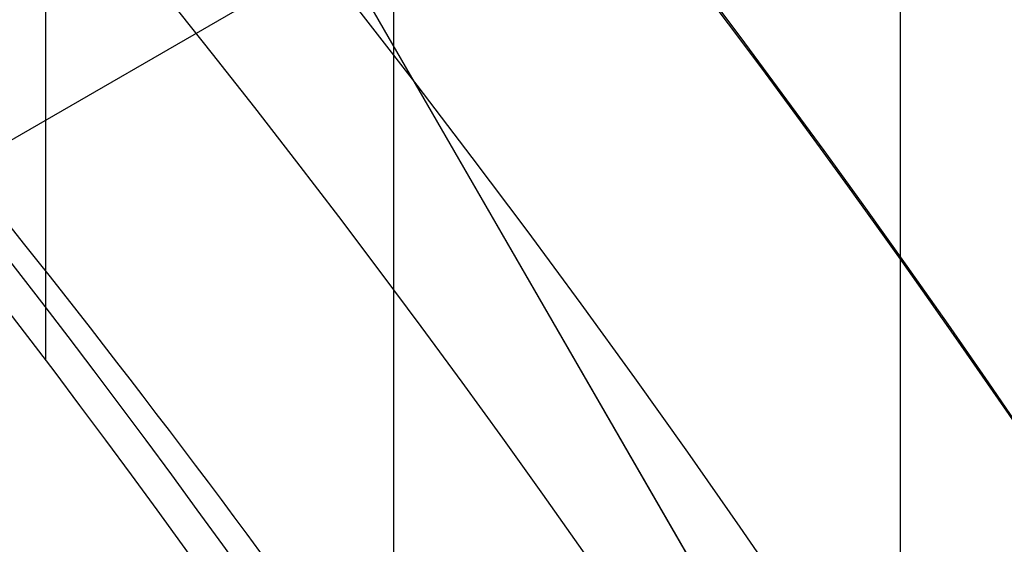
# Model space of a CAD drawing. Extents: x 12963 to 14406, y -2067 to -815.
# Tile 35 of 68: x 13727.92 to 13733.09, y -1581.83 to -1579.08. Entities that reach past the tile are written whole.
import ezdxf

# ---------------------------------------------------------------- set-up
doc = ezdxf.new("R2010")
doc.units = 0
doc.layers.get('0').update_dxf_attribs({"linetype": 'CONTINUOUS'})
doc.layers.add('COLOR', color=7, linetype='CONTINUOUS')

msp = doc.modelspace()

# ---------------------------------------------------------------- linework, layer by layer
for p, q in [((13728.05345162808, -815.2543908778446, 75.90944689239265), (13728.05345162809, -1580.866578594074, 75.90944689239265)), ((13729.8819273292, -1582.844739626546, 74.5226218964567), (13729.8819273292, -1569.844748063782, 74.5226218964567)), ((13732.54136513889, -1570.448927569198, 74.89295515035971), (13732.5413651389, -1585.243957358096, 74.89295515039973)), ((13728.84389230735, -1577.418315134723, 258.0844421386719), (13738.84389230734, -1594.738823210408, 258.0844421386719)), ((13728.84389230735, -1577.418315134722, 261.0844421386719), (13738.84389230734, -1594.738823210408, 261.0844421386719)), ((13738.84389230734, -1594.738823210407, 259.5844421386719), (13728.84389230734, -1577.418315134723, 259.5844421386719)), ((13729.59389230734, -1578.717353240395, 261.0844421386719), (13704.4791555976, -1593.217353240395, 261.0844421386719))]:
    msp.add_line(p, q)
at = {"extrusion": (-0.2249510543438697, 2.144614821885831e-14, 0.9743700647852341)}
msp.add_lwpolyline([(1579.357341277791, 13410.63037576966), (1578.843227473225, 13410.32278646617), (1578.33109990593, 13410.01044587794), (1577.821019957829, 13409.6933725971), (1577.31304882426, 13409.37158631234), (1576.807247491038, 13409.04510780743), (1576.303676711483, 13408.7139589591), (1575.80239698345, 13408.37816273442), (1575.303468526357, 13408.03774318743), (1574.806951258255, 13407.69272545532), (1574.312904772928, 13407.34313575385), (1573.821388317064, 13406.9890013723), (1573.332460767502, 13406.63035066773), (1572.846180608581, 13406.26721305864), (1572.362605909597, 13405.89961901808), (1571.881794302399, 13405.52760006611), (1571.403802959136, 13405.15118876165), (1570.928688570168, 13404.77041869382), (1570.456507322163, 13404.38532447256), (1569.987314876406, 13403.99594171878), (1569.521166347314, 13403.60230705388), (1569.058116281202, 13403.20445808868), (1568.598218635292, 13402.80243341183), (1568.141526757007, 13402.39627257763), (1567.688093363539, 13401.98601609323), (1567.237970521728, 13401.57170540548), (1566.791209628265, 13401.15338288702), (1566.34786139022, 13400.73109182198), (1565.907975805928, 13400.30487639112), (1565.471602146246, 13399.87478165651), (1565.038788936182, 13399.4408535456), (1564.609583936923, 13399.00313883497), (1564.184034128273, 13398.5616851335), (1563.762185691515, 13398.11654086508), (1563.344083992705, 13397.66775525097), (1562.929773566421, 13397.21537829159), (1562.519298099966, 13396.75946074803), (1562.11270041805, 13396.30005412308), (1561.71002246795, 13395.83721064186), (1561.311305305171, 13395.37098323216), (1560.916589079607, 13394.90142550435), (1560.525913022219, 13394.42859173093), (1560.139315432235, 13393.95253682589), (1559.756833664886, 13393.47331632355), (1559.37850411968, 13392.99098635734), (1559.004362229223, 13392.50560363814), (1558.634442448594, 13392.01722543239), (1558.268778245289, 13391.52590954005), (1557.90740208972, 13391.03171427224), (1557.550345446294, 13390.53469842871), (1557.197638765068, 13390.03492127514), (1556.849311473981, 13389.53244252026), (1556.50539197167, 13389.02732229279), (1556.165907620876, 13388.51962111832), (1555.830884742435, 13388.00939989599), (1555.50034860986, 13387.49671987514), (1555.174323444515, 13386.98164263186), (1554.852832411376, 13386.46423004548), (1554.53589761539, 13385.944544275), (1554.223540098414, 13385.42264773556), (1553.915779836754, 13384.89860307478), (1553.61263573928, 13384.37247314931), (1553.314125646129, 13383.8443210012), (1553.02026632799, 13383.31420983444), (1552.731073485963, 13382.78220299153), (1552.44656175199, 13382.24836393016), (1552.166744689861, 13381.71275619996), (1551.891634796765, 13381.17544341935), (1551.621243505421, 13380.63648925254), (1551.355581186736, 13380.09595738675), (1551.094657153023, 13379.55391150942), (1550.838479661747, 13379.01041528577), (1550.587055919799, 13378.46553233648), (1550.340392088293, 13377.91932621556), (1550.098493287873, 13377.37186038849), (1549.861363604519, 13376.82319821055), (1549.629006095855, 13376.27340290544), (1549.401422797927, 13375.72253754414), (1549.178614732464, 13375.17066502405), (1548.960581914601, 13374.61784804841), (1548.747323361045, 13374.06414910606), (1548.538837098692, 13373.50963045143), (1548.335120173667, 13372.95435408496), (1548.136168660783, 13372.39838173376), (1547.941977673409, 13371.84177483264), (1547.752541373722, 13371.28459450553), (1547.567852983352, 13370.7269015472), (1547.38790479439, 13370.16875640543), (1547.212688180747, 13369.61021916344), (1547.042193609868, 13369.05134952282), (1546.876410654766, 13368.49220678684), (1546.715328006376, 13367.93284984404), (1546.558933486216, 13367.37333715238), (1546.407214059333, 13366.81372672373), (1546.260155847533, 13366.25407610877), (1546.117744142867, 13365.69444238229), (1545.979963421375, 13365.13488212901), (1545.846797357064, 13364.57545142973), (1545.718228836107, 13364.01620584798), (1545.594239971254, 13363.45720041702), (1545.474812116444, 13362.89848962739), (1545.359925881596, 13362.34012741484), (1545.249561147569, 13361.78216714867), (1545.143697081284, 13361.22466162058), (1545.042312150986, 13360.66766303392), (1544.945384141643, 13360.11122299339), (1544.852890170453, 13359.55539249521), (1544.764806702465, 13359.0002219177), (1544.681109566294, 13358.44576101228), (1544.601773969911, 13357.892058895), (1544.526774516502, 13357.33916403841), (1544.456085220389, 13356.78712426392), (1544.38967952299, 13356.2359867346), (1544.327530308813, 13355.68579794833), (1544.269609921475, 13355.13660373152), (1544.215890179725, 13354.58844923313), (1544.166342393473, 13354.04137891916), (1544.120937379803, 13353.49543656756), (1544.079645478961, 13352.95066526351), (1544.042436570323, 13352.40710739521), (1544.009280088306, 13351.86480464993), (1543.980145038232, 13351.32379801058), (1543.955000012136, 13350.7841277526), (1543.933813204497, 13350.24583344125), (1543.91655242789, 13349.70895392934), (1543.903185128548, 13349.17352735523), (1543.89367840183, 13348.63959114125), (1543.887999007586, 13348.10718199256), (1543.886113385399, 13347.57633589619), (1543.887865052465, 13347.06469261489), (1543.893140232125, 13346.55159596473), (1543.901968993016, 13346.03707813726), (1543.914381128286, 13345.52117194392), (1543.93040614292, 13345.00391081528), (1543.950073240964, 13344.48532880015), (1543.973411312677, 13343.96546056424), (1544.000448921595, 13343.44434138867), (1544.031214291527, 13342.92200716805), (1544.06573529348, 13342.39849440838), (1544.104039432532, 13341.87384022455), (1544.146153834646, 13341.34808233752), (1544.192105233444, 13340.82125907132), (1544.241919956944, 13340.29340934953), (1544.295623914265, 13339.76457269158), (1544.353242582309, 13339.23478920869), (1544.414800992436, 13338.70409959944), (1544.480323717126, 13338.17254514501), (1544.54983485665, 13337.64016770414), (1544.623358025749, 13337.1070097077), (1544.700916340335, 13336.5731141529), (1544.78253240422, 13336.0385245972), (1544.868228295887, 13335.50328515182), (1544.958025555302, 13334.96744047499), (1545.051945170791, 13334.43103576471), (1545.150007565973, 13333.89411675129), (1545.252232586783, 13333.35672968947), (1545.358639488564, 13332.81892135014), (1545.46924692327, 13332.28073901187), (1545.584072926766, 13331.74223045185), (1545.703134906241, 13331.2034439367), (1545.826449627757, 13330.66442821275), (1545.954033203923, 13330.12523249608), (1546.08590108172, 13329.58590646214), (1546.222068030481, 13329.0465002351), (1546.36254813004, 13328.5070643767), (1546.507354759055, 13327.96764987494), (1546.656500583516, 13327.42830813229), (1546.80999754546, 13326.88909095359), (1546.967856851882, 13326.35005053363), (1547.130088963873, 13325.8112394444), (1547.296703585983, 13325.27271062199), (1547.467709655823, 13324.73451735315), (1547.643115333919, 13324.19671326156), (1547.822927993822, 13323.65935229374), (1548.007154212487, 13323.1224887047), (1548.195799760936, 13322.58617704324), (1548.388869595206, 13322.05047213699), (1548.586367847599, 13321.51542907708), (1548.788297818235, 13320.98110320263), (1548.994661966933, 13320.44755008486), (1549.20546190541, 13319.914825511), (1549.420698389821, 13319.38298546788), (1549.640371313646, 13318.8520861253), (1549.864479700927, 13318.32218381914), (1550.093021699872, 13317.79333503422), (1550.325994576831, 13317.26559638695), (1550.563394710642, 13316.73902460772), (1550.805217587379, 13316.21367652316), (1551.051457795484, 13315.68960903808), (1551.302109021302, 13315.16687911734), (1551.557164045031, 13314.64554376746), (1551.816614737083, 13314.12566001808), (1552.080452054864, 13313.60728490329), (1552.348666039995, 13313.09047544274), (1552.62124581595, 13312.57528862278), (1552.898179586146, 13312.06178137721), (1553.179454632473, 13311.55001056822), (1553.465057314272, 13311.040032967), (1553.754973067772, 13310.5319052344), (1554.049186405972, 13310.02568390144), (1554.347680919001, 13309.52142534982), (1554.650439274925, 13309.01918579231), (1554.957443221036, 13308.51902125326), (1555.268673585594, 13308.02098754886), (1555.584110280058, 13307.5251402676), (1555.903732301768, 13307.03153475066), (1556.227517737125, 13306.54022607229), (1556.555443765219, 13306.05126902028), (1556.887486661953, 13305.56471807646), (1557.223621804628, 13305.08062739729), (1557.563823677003, 13304.59905079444), (1557.90806587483, 13304.12004171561), (1558.256321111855, 13303.6436532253), (1558.608561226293, 13303.16993798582), (1558.964757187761, 13302.69894823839), (1559.324879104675, 13302.23073578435), (1559.688896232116, 13301.76535196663), (1560.056776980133, 13301.30284765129), (1560.428488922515, 13300.8432732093), (1560.803998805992, 13300.38667849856), (1561.183272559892, 13299.93311284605), (1561.566275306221, 13299.48262503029), (1561.952971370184, 13299.035263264), (1562.34332429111, 13298.59107517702), (1562.737296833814, 13298.15010779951), (1563.134851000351, 13297.71240754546), (1563.535948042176, 13297.27802019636), (1563.940548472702, 13296.84699088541), (1564.348612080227, 13296.41936408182), (1564.760097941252, 13295.99518357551), (1565.174964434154, 13295.57449246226), (1565.593169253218, 13295.15733312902), (1566.014669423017, 13294.74374723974), (1566.439421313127, 13294.33377572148), (1566.867380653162, 13293.92745875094), (1567.298502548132, 13293.52483574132), (1567.732741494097, 13293.12594532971), (1568.170051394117, 13292.73082536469), (1568.610385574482, 13292.33951289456), (1569.053696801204, 13291.95204415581), (1569.499937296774, 13291.56845456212), (1569.949058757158, 13291.18877869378), (1570.401012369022, 13290.81305028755), (1570.855748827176, 13290.44130222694), (1571.313218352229, 13290.07356653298), (1571.773370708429, 13289.70987435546), (1572.236155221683, 13289.35025596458), (1572.701520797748, 13288.99474074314), (1573.16941594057, 13288.64335717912), (1573.639788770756, 13288.29613285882), (1574.112587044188, 13287.95309446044), (1574.587758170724, 13287.61426774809), (1575.065249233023, 13287.27967756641), (1575.545007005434, 13286.94934783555), (1576.026977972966, 13286.62330154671), (1576.511108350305, 13286.30156075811), (1576.997344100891, 13285.98414659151)], dxfattribs=at)
at = {"extrusion": (0.112475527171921, 0.194813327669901, 0.9743700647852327)}
msp.add_lwpolyline([(-12693.92521337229, -5351.365580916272), (-12694.43576296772, -5351.056612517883), (-12694.94430877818, -5350.742947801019), (-12695.45079038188, -5350.424605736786), (-12695.95514755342, -5350.101606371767), (-12696.45732028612, -5349.773970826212), (-12696.9572488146, -5349.441721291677), (-12697.45487363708, -5349.104881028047), (-12697.95013553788, -5348.763474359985), (-12698.44297560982, -5348.417526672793), (-12698.93333527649, -5348.067064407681), (-12699.42115631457, -5347.712115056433), (-12699.90638087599, -5347.352707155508), (-12700.38895150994, -5346.988870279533), (-12700.86881118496, -5346.620635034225), (-12701.34590331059, -5346.248033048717), (-12701.82017175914, -5345.871096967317), (-12702.29156088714, -5345.489860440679), (-12702.76001555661, -5345.104358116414), (-12703.22548115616, -5344.714625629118), (-12703.68790362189, -5344.320699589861), (-12704.14722945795, -5343.922617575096), (-12704.60340575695, -5343.52041811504), (-12705.05638022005, -5343.114140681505), (-12705.5061011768, -5342.703825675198), (-12705.95251760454, -5342.289514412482), (-12706.39557914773, -5341.871249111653), (-12706.83523613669, -5341.449072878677), (-12707.27143960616, -5341.023029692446), (-12707.70414131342, -5340.59316438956), (-12708.13329375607, -5340.159522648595), (-12708.55885018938, -5339.722150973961), (-12708.98076464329, -5339.281096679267), (-12709.39899193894, -5338.836407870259), (-12709.81348770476, -5338.388133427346), (-12710.22420839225, -5337.936322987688), (-12710.63111129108, -5337.481026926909), (-12711.03415454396, -5337.022296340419), (-12711.43329716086, -5336.560183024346), (-12711.82849903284, -5336.094739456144), (-12712.21972094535, -5335.626018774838), (-12712.60692459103, -5335.154074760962), (-12712.99007258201, -5334.678961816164), (-12713.36912846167, -5334.200734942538), (-12713.74405671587, -5333.719449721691), (-12714.11482278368, -5333.235162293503), (-12714.48139306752, -5332.747929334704), (-12714.84373494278, -5332.257808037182), (-12715.2018167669, -5331.764856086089), (-12715.55560788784, -5331.269131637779), (-12715.90507865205, -5330.770693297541), (-12716.25020041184, -5330.269600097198), (-12716.59094553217, -5329.765911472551), (-12716.9272873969, -5329.259687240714), (-12717.25920041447, -5328.75098757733), (-12717.58666002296, -5328.23987299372), (-12717.90964269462, -5327.726404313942), (-12718.22812593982, -5327.210642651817), (-12718.54208831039, -5326.692649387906), (-12718.85150940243, -5326.172486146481), (-12719.15636985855, -5325.650214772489), (-12719.45665136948, -5325.125897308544), (-12719.75233667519, -5324.59959597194), (-12720.04340956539, -5324.071373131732), (-12720.32985487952, -5323.541291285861), (-12720.61165850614, -5323.00941303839), (-12720.88880738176, -5322.475801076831), (-12721.16128948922, -5321.940518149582), (-12721.42909385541, -5321.403627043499), (-12721.69221054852, -5320.865190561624), (-12721.95063067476, -5320.325271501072), (-12722.20434637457, -5319.783932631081), (-12722.45335081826, -5319.241236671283), (-12722.69763820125, -5318.697246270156), (-12722.9372037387, -5318.152023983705), (-12723.17204365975, -5317.605632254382), (-12723.40215520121, -5317.058133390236), (-12723.62753660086, -5316.509589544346), (-12723.84818709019, -5315.960062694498), (-12724.06410688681, -5315.409614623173), (-12724.27529718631, -5314.858306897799), (-12724.48176015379, -5314.306200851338), (-12724.68349891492, -5313.753357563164), (-12724.8805175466, -5313.199837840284), (-12725.07282106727, -5312.645702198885), (-12725.26041542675, -5312.091010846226), (-12725.44330749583, -5311.535823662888), (-12725.62150505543, -5310.980200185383), (-12725.79501678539, -5310.424199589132), (-12725.96385225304, -5309.867880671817), (-12726.12802190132, -5309.311301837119), (-12726.28753703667, -5308.754521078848), (-12726.44240981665, -5308.197595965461), (-12726.59265323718, -5307.640583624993), (-12726.73828111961, -5307.083540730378), (-12726.87930809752, -5306.526523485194), (-12727.01574960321, -5305.969587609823), (-12727.14762185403, -5305.41278832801), (-12727.2749418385, -5304.856180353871), (-12727.39772730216, -5304.299817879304), (-12727.5159967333, -5303.74375456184), (-12727.6297693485, -5303.188043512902), (-12727.73906507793, -5302.632737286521), (-12727.84390455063, -5302.07788786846), (-12727.94430907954, -5301.523546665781), (-12728.04030064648, -5300.969764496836), (-12728.13190188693, -5300.416591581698), (-12728.21913607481, -5299.864077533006), (-12728.30202710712, -5299.312271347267), (-12728.38059948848, -5298.761221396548), (-12728.45487831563, -5298.210975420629), (-12728.52488926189, -5297.661580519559), (-12728.59065856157, -5297.113083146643), (-12728.65221299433, -5296.565529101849), (-12728.70957986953, -5296.018963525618), (-12728.76278701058, -5295.473430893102), (-12728.81186273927, -5294.9289750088), (-12728.85683586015, -5294.385639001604), (-12728.89773564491, -5293.843465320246), (-12728.93459181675, -5293.302495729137), (-12728.96743453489, -5292.762771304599), (-12728.99629437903, -5292.224332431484), (-12729.02120233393, -5291.687218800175), (-12729.04218977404, -5291.151469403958), (-12729.05928844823, -5290.617122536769), (-12729.07253046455, -5290.084215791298), (-12729.08194827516, -5289.552786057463), (-12729.0875746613, -5289.022869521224), (-12729.08944271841, -5288.494501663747), (-12729.08764350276, -5287.975960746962), (-12729.08222485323, -5287.455927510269), (-12729.07315547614, -5286.934435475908), (-12729.06040436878, -5286.411518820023), (-12729.04394083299, -5285.887212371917), (-12729.02373448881, -5285.36155161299), (-12728.99975528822, -5284.834572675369), (-12728.97197352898, -5284.306312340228), (-12728.94035986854, -5283.776808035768), (-12728.90488533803, -5283.246097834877), (-12728.8655213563, -5282.714220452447), (-12728.822239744, -5282.181215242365), (-12728.77501273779, -5281.647122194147), (-12728.72381300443, -5281.111981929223), (-12728.6686136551, -5280.575835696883), (-12728.60938825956, -5280.038725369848), (-12728.54611086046, -5279.500693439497), (-12728.47875598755, -5278.961783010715), (-12728.40729867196, -5278.422037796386), (-12728.33171446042, -5277.8815021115), (-12728.25197942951, -5277.340220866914), (-12728.16807019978, -5276.798239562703), (-12728.07996394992, -5276.255604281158), (-12727.98763843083, -5275.712361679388), (-12727.89107197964, -5275.168558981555), (-12727.79024353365, -5274.624243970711), (-12727.68513264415, -5274.079464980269), (-12727.57571949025, -5273.53427088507), (-12727.46198489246, -5272.988711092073), (-12727.34391032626, -5272.442835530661), (-12727.22147793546, -5271.896694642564), (-12727.09467054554, -5271.350339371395), (-12726.96347167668, -5270.803821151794), (-12726.82786555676, -5270.257191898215), (-12726.68783713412, -5269.710503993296), (-12726.54337209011, -5269.163810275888), (-12726.39445685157, -5268.617164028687), (-12726.24107860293, -5268.070618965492), (-12726.08322529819, -5267.524229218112), (-12725.92088567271, -5266.978049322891), (-12725.75404925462, -5266.432134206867), (-12725.58270637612, -5265.886539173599), (-12725.40684818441, -5265.341319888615), (-12725.22646665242, -5264.796532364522), (-12725.0415545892, -5264.252232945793), (-12724.85210565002, -5263.708478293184), (-12724.6581143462, -5263.165325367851), (-12724.45957605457, -5262.622831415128), (-12724.25648702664, -5262.081053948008), (-12724.04884439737, -5261.540050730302), (-12723.8366461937, -5260.999879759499), (-12723.61989134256, -5260.46059924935), (-12723.39857967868, -5259.922267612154), (-12723.17271195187, -5259.384943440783), (-12722.942289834, -5258.848685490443), (-12722.70731592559, -5258.313552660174), (-12722.46779376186, -5257.779603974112), (-12722.22372781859, -5257.246898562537), (-12721.97512351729, -5256.715495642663), (-12721.7219872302, -5256.185454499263), (-12721.46432628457, -5255.656834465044), (-12721.20214896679, -5255.129694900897), (-12720.9354645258, -5254.604095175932), (-12720.66428317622, -5254.080094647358), (-12720.38861610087, -5253.557752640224), (-12720.10847545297, -5253.037128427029), (-12719.82387435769, -5252.518281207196), (-12719.53482691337, -5252.001270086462), (-12719.24134819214, -5251.486154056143), (-12718.94345424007, -5250.972991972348), (-12718.64116207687, -5250.461842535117), (-12718.33448969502, -5249.952764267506), (-12718.02345605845, -5249.445815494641), (-12717.70808110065, -5248.94105432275), (-12717.38838572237, -5248.438538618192), (-12717.06439178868, -5247.938325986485), (-12716.73612212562, -5247.440473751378), (-12716.40360051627, -5246.945038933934), (-12716.0668516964, -5246.452078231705), (-12715.72590134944, -5245.96164799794), (-12715.38077610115, -5245.473804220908), (-12715.03150351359, -5244.988602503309), (-12714.67811207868, -5244.506098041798), (-12714.32063121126, -5244.026345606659), (-12713.95909124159, -5243.549399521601), (-12713.59352340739, -5243.075313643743), (-12713.22395984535, -5242.604141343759), (-12712.85043358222, -5242.135935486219), (-12712.4729785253, -5241.670748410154), (-12712.09162945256, -5241.208631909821), (-12711.70642200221, -5240.749637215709), (-12711.31739266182, -5240.293814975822), (-12710.92457875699, -5239.841215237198), (-12710.52801843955, -5239.391887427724), (-12710.12775067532, -5238.94588033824), (-12709.7238152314, -5238.503242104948), (-12709.31625266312, -5238.064020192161), (-12708.90510430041, -5237.628261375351), (-12708.49041223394, -5237.196011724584), (-12708.07221930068, -5236.767316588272), (-12707.65056906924, -5236.342220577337), (-12707.22550582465, -5235.920767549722), (-12706.79707455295, -5235.503000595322), (-12706.36532092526, -5235.088962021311), (-12705.93029128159, -5234.678693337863), (-12705.49203261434, -5234.27223524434), (-12705.05059255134, -5233.869627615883), (-12704.60601933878, -5233.47090949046), (-12704.15836182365, -5233.076119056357), (-12703.70766943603, -5232.685293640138), (-12703.253992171, -5232.298469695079), (-12702.79738057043, -5231.915682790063), (-12702.33788570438, -5231.53696759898), (-12701.87555915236, -5231.162357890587), (-12701.41045298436, -5230.791886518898), (-12700.94261974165, -5230.42558541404), (-12700.47211241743, -5230.063485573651), (-12699.99898443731, -5229.705617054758), (-12699.52328963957, -5229.352008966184), (-12699.04508225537, -5229.002689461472), (-12698.56441688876, -5228.657685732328), (-12698.08134849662, -5228.317024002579), (-12697.59593236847, -5227.980729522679), (-12697.10822410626, -5227.648826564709), (-12696.61827960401, -5227.321338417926), (-12696.12615502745, -5226.998287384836), (-12695.63190679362, -5226.679694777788), (-12695.13559155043, -5226.365580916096)], dxfattribs=at)
at = {"extrusion": (0.1124755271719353, 0.1948133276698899, 0.9743700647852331)}
msp.add_lwpolyline([(-12693.01435559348, -5226.365580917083), (-12693.53542520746, -5226.670372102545), (-12694.05454487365, -5226.980022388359), (-12694.57165131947, -5227.29451397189), (-12695.08668143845, -5227.613827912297), (-12695.59957231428, -5227.937944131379), (-12696.11026124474, -5228.266841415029), (-12696.61868576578, -5228.600497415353), (-12697.12478367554, -5228.938888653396), (-12697.62849305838, -5229.281990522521), (-12698.12975230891, -5229.629777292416), (-12698.62850015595, -5229.982222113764), (-12699.12467568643, -5230.339297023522), (-12699.61821836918, -5230.70097295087), (-12700.1090680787, -5231.067219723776), (-12700.5971651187, -5231.438006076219), (-12701.08245024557, -5231.813299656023), (-12701.56486469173, -5232.193067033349), (-12702.04435018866, -5232.577273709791), (-12702.52084898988, -5232.965884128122), (-12702.99430389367, -5233.358861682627), (-12703.4646582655, -5233.756168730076), (-12703.9318560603, -5234.157766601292), (-12704.39584184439, -5234.563615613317), (-12704.85656081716, -5234.973675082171), (-12705.31395883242, -5235.387903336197), (-12705.76798241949, -5235.806257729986), (-12706.21857880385, -5236.228694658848), (-12706.66569592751, -5236.655169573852), (-12707.10928246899, -5237.085636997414), (-12707.54928786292, -5237.520050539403), (-12707.98566231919, -5237.958362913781), (-12708.41835684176, -5238.400525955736), (-12708.84732324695, -5238.84649063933), (-12709.27251418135, -5239.296207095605), (-12709.69388313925, -5239.749624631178), (-12710.11138447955, -5240.206691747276), (-12710.52497344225, -5240.667356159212), (-12710.93460616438, -5241.131564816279), (-12711.34023969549, -5241.599263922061), (-12711.74183201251, -5242.070398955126), (-12712.13934203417, -5242.544914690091), (-12712.53272963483, -5243.022755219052), (-12712.92195565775, -5243.503863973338), (-12713.30698192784, -5243.988183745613), (-12713.68777126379, -5244.47565671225), (-12714.0642874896, -5244.966224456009), (-12714.43649544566, -5245.459827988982), (-12714.80436099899, -5245.956407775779), (-12715.16785105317, -5246.455903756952), (-12715.52693355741, -5246.95825537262), (-12715.88157751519, -5247.463401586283), (-12716.23175299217, -5247.971280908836), (-12716.57743112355, -5248.481831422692), (-12716.91858412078, -5248.994990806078), (-12717.25518527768, -5249.510696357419), (-12717.58720897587, -5250.02888501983), (-12717.91463068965, -5250.549493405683), (-12718.23742699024, -5251.072457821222), (-12718.55557554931, -5251.597714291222), (-12718.86905514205, -5252.125198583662), (-12719.17784564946, -5252.654846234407), (-12719.48192806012, -5253.186592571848), (-12719.78128447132, -5253.72037274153), (-12720.07589808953, -5254.256121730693), (-12720.36575323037, -5254.793774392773), (-12720.65083531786, -5255.333265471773), (-12720.93113088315, -5255.874529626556), (-12721.20662756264, -5256.417501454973), (-12721.47731409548, -5256.962115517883), (-12721.74318032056, -5257.508306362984), (-12722.00421717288, -5258.056008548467), (-12722.26041667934, -5258.605156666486), (-12722.51177195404, -5259.155685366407), (-12722.75827719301, -5259.70752937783), (-12722.99992766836, -5260.260623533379), (-12723.23671972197, -5260.814902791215), (-12723.46865075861, -5261.370302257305), (-12723.6957192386, -5261.926757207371), (-12723.91792466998, -5262.48420310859), (-12724.13526760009, -5263.042575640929), (-12724.34774960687, -5263.601810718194), (-12724.55537328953, -5264.161844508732), (-12724.75814225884, -5264.722613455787), (-12724.95606112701, -5265.284054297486), (-12725.14913549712, -5265.846104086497), (-12725.33737195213, -5266.408700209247), (-12725.52077804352, -5266.971780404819), (-12725.69936227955, -5267.535282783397), (-12725.87313411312, -5268.099145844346), (-12726.04210392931, -5268.663308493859), (-12726.20628303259, -5269.227710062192), (-12726.36568363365, -5269.792290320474), (-12726.52031883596, -5270.356989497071), (-12726.67020262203, -5270.921748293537), (-12726.81534983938, -5271.486507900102), (-12726.95577618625, -5272.05121001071), (-12727.09149819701, -5272.615796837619), (-12727.22253322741, -5273.180211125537), (-12727.34889943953, -5273.744396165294), (-12727.47061578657, -5274.308295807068), (-12727.58770199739, -5274.871854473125), (-12727.70017856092, -5275.43501717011), (-12727.80806671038, -5275.997729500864), (-12727.91138840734, -5276.559937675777), (-12728.01016632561, -5277.121588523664), (-12728.10442383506, -5277.682629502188), (-12728.1941849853, -5278.243008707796), (-12728.27947448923, -5278.802674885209), (-12728.36031770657, -5279.361577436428), (-12728.43674062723, -5279.919666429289), (-12728.50876985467, -5280.476892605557), (-12728.57643258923, -5281.03320738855), (-12728.63975661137, -5281.588562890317), (-12728.69877026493, -5282.142911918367), (-12728.75350244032, -5282.696207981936), (-12728.80398255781, -5283.248405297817), (-12728.85024055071, -5283.799458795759), (-12728.89230684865, -5284.349324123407), (-12728.9302123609, -5284.897957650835), (-12728.96398845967, -5285.445316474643), (-12728.9936669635, -5285.991358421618), (-12729.01928012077, -5286.536042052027), (-12729.04086059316, -5287.079326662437), (-12729.05844143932, -5287.621172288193), (-12729.07205609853, -5288.161539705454), (-12729.08173837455, -5288.700390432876), (-12729.08752241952, -5289.237686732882), (-12729.08944271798, -5289.773391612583), (-12729.08769105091, -5290.285034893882), (-12729.08241587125, -5290.798131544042), (-12729.07358711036, -5291.312649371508), (-12729.06117497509, -5291.828555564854), (-12729.04514996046, -5292.34581669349), (-12729.02548286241, -5292.864398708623), (-12729.0021447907, -5293.384266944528), (-12728.97510718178, -5293.905386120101), (-12728.94434181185, -5294.427720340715), (-12728.9098208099, -5294.951233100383), (-12728.87151667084, -5295.47588728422), (-12728.82940226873, -5296.001645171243), (-12728.78345086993, -5296.528468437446), (-12728.73363614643, -5297.05631815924), (-12728.67993218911, -5297.585154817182), (-12728.62231352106, -5298.114938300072), (-12728.56075511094, -5298.645627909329), (-12728.49523238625, -5299.177182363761), (-12728.42572124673, -5299.709559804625), (-12728.35219807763, -5300.242717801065), (-12728.27463976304, -5300.776613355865), (-12728.19302369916, -5301.311202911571), (-12728.10732780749, -5301.846442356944), (-12728.01753054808, -5302.382287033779), (-12727.92361093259, -5302.918691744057), (-12727.8255485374, -5303.455610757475), (-12727.72332351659, -5303.992997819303), (-12727.61691661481, -5304.530806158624), (-12727.50630918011, -5305.068988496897), (-12727.39148317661, -5305.607497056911), (-12727.27242119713, -5306.146283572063), (-12727.14910647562, -5306.685299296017), (-12727.02152289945, -5307.224495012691), (-12726.88965502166, -5307.763821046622), (-12726.7534880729, -5308.303227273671), (-12726.61300797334, -5308.842663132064), (-12726.46820134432, -5309.382077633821), (-12726.31905551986, -5309.921419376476), (-12726.16555855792, -5310.460636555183), (-12726.0076992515, -5310.999676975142), (-12725.8454671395, -5311.538488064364), (-12725.67885251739, -5312.077016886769), (-12725.50784644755, -5312.615210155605), (-12725.33244076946, -5313.153014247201), (-12725.15262810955, -5313.690375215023), (-12724.96840189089, -5314.227238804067), (-12724.77975634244, -5314.763550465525), (-12724.58668650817, -5315.299255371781), (-12724.38918825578, -5315.834298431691), (-12724.18725828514, -5316.368624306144), (-12723.98089413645, -5316.90217742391), (-12723.77009419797, -5317.434901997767), (-12723.55485771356, -5317.966742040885), (-12723.33518478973, -5318.497641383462), (-12723.11107640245, -5319.027543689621), (-12722.88253440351, -5319.556392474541), (-12722.64956152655, -5320.084131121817), (-12722.41216139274, -5320.610702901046), (-12722.170338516, -5321.136050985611), (-12721.92409830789, -5321.660118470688), (-12721.67344708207, -5322.182848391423), (-12721.41839205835, -5322.704183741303), (-12721.1589413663, -5323.224067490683), (-12720.89510404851, -5323.742442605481), (-12720.62689006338, -5324.25925206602), (-12720.35431028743, -5324.774438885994), (-12720.07737651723, -5325.28794613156), (-12719.79610147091, -5325.799716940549), (-12719.51049878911, -5326.309694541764), (-12719.22058303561, -5326.817822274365), (-12718.9263696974, -5327.324043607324), (-12718.62787518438, -5327.828302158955), (-12718.32511682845, -5328.330541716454), (-12718.01811288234, -5328.830706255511), (-12717.70688251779, -5329.328739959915), (-12717.39144582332, -5329.824587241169), (-12717.07182380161, -5330.318192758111), (-12716.74803836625, -5330.809501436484), (-12716.42011233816, -5331.298458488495), (-12716.08806944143, -5331.785009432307), (-12715.75193429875, -5332.269100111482), (-12715.41173242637, -5332.750676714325), (-12715.06749022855, -5333.229685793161), (-12714.71923499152, -5333.706074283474), (-12714.36699487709, -5334.179789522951), (-12714.01079891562, -5334.650779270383), (-12713.6506769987, -5335.118991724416), (-12713.28665987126, -5335.584375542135), (-12712.91877912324, -5336.046879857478), (-12712.54706718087, -5336.506454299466), (-12712.17155729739, -5336.963049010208), (-12711.79228354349, -5337.416614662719), (-12711.40928079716, -5337.867102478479), (-12711.0225847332, -5338.314464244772), (-12710.63223181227, -5338.758652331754), (-12710.23825926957, -5339.199619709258), (-12709.84070510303, -5339.637319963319), (-12709.43960806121, -5340.071707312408), (-12709.03500763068, -5340.502736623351), (-12708.62694402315, -5340.930363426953), (-12708.21545816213, -5341.354543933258), (-12707.80059166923, -5341.775235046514), (-12707.38238685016, -5342.192394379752), (-12706.96088668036, -5342.605980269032), (-12706.53613479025, -5343.015951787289), (-12706.10817545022, -5343.422268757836), (-12705.67705355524, -5343.824891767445), (-12705.24281460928, -5344.223782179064), (-12704.80550470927, -5344.618902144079), (-12704.3651705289, -5345.010214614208), (-12703.92185930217, -5345.397683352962), (-12703.47561880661, -5345.781272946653), (-12703.02649734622, -5346.160948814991), (-12702.57454373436, -5346.536677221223), (-12702.1198072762, -5346.908425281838), (-12701.66233775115, -5347.276160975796), (-12701.20218539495, -5347.639853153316), (-12700.7394008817, -5347.999471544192), (-12700.27403530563, -5348.354986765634), (-12699.80614016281, -5348.706370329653), (-12699.33576733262, -5349.053594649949), (-12698.8629690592, -5349.396633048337), (-12698.38779793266, -5349.735459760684), (-12697.91030687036, -5350.070049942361), (-12697.43054909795, -5350.400379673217), (-12696.94857813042, -5350.726425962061), (-12696.46444775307, -5351.048166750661), (-12695.97821200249, -5351.365580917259)], dxfattribs=at)
at = {"extrusion": (0, 0, -1)}
for centre, radius, start, end in [((-13684.04743158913, -1614.828569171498, -259.6250029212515), 65.00000000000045, 329.9999999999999, 149.9999999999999), ((-13684.04743158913, -1614.828569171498, -89.37470231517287), 70.9424557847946, 330.0000000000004, 150.0000000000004), ((-13684.04743158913, -1614.828569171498, -46.50000292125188), 70.9424557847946, 330.0000000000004, 150.0000000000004), ((-13684.04743158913, -1614.828569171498, -259.6250029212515), 64, 330.0000000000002, 150.0000000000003), ((-13684.04743158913, -1614.828569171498, -88.12500292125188), 52.09123273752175, 330.0000000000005, 150.0000000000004), ((-13684.04743158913, -1614.828569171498, -89.37470231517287), 70.94245578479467, 150.0000000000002, 330.0000000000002), ((-13684.04743158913, -1614.828569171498, -46.50000292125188), 70.94245578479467, 150.0000000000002, 330.0000000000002)]:
    msp.add_arc(centre, radius, start, end, dxfattribs=at)
for centre, radius, start, end in [((13684.04743158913, -1614.828569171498, 89.37470231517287), 73.2424557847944, 29.99999999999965, 209.9999999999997), ((13684.04743163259, -1614.828569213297, 88.63012703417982), 71.44457953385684, 30.00000004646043, 209.9999999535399), ((13684.04743158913, -1614.828569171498, 89.05580518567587), 71.21139006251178, 29.99999999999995, 210.0000000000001), ((13684.04743158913, -1614.828569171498, 67.93735261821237), 70.94245578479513, 30.00000000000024, 73.72660024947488), ((13684.04743158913, -1614.828569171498, 245.6831232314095), 65.00000000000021, 29.99999999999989, 209.9999999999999), ((13684.04743158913, -1614.828569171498, 245.6831232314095), 64.00000000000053, 29.99999999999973, 209.9999999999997), ((13684.04743158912, -1614.828569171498, 211.3914713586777), 58.0132689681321, 29.99999999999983, 210), ((13684.04743158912, -1614.828569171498, 212.0545527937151), 57.26209357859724, 30.00000000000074, 209.9999999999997), ((13684.04743158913, -1614.828569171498, 67.12500292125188), 53.58193971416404, 29.99999999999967, 209.9999999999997), ((13684.04743158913, -1614.828569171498, 65.62055118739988), 53.58193971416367, 29.99999999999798, 209.999999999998), ((13684.04743158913, -1614.828569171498, 67.12500292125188), 52.0912327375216, 29.99999999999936, 209.9999999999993), ((13684.04743158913, -1614.828569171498, 77.62500292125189), 52.09123273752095, 29.99999999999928, 209.9999999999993), ((13684.04743158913, -1614.828569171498, 89.37470231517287), 73.24245578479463, 209.9999999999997, 29.99999999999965), ((13684.04743157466, -1614.828569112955, 88.63012703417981), 71.44457953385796, 210.0000000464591, 29.99999995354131), ((13684.04743158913, -1614.828569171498, 89.05580518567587), 71.21139006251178, 210.0000000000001, 29.99999999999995)]:
    msp.add_arc(centre, radius, start, end)
at = {"extrusion": (0.2249510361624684, -1.183877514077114e-08, -0.9743700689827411)}
msp.add_arc((-1615.243240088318, 13349.0740883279, 3014.175974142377), 56.00000550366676, 27.61352608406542, 57.60763157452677, dxfattribs=at)
at = {"extrusion": (-0.2249511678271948, -6.972095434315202e-08, 0.9743700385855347)}
msp.add_arc((1615.248198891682, 13349.0731149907, -3015.123204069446), 56.00000007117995, 122.3923481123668, 152.3864611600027, dxfattribs=at)
at = {"extrusion": (-0.1379216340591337, 5.757754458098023e-09, 0.9904431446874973)}
msp.add_arc((1615.333429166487, 13563.3216195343, -1819.837339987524), 56.00995930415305, 122.4950464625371, 129.9475447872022, dxfattribs=at)
at = {"layer": 'COLOR', "extrusion": (0, 0, -1)}
for centre, radius, start, end in [((-13684.04743872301, -1614.828586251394, 10.54089386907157), 152.392098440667, 333.3815781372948, 153.3815781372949), ((-13684.04743872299, -1614.828586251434, -22.44590218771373), 75.00000000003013, 63.38157813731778, 153.3815781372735), ((-13684.04743872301, -1614.828586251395, -32.97295255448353), 75.00000000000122, 63.38157813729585, 243.3815781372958), ((-13684.04743872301, -1614.828586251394, -18.68835025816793), 83.81579491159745, 333.3815781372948, 153.3815781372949), ((-13684.047438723, -1614.828586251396, -43.50000292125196), 73.00000000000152, 63.38157813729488, 243.3815781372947), ((-13684.047438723, -1614.828586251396, -43.50000292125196), 73.00000000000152, 63.38157813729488, 243.3815781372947), ((-13684.04743872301, -1614.828586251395, -33.3991820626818), 73.00000000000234, 63.3815781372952, 243.3815781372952), ((-13684.04743872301, -1614.828586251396, -43.50000292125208), 75.00000000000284, 63.38157813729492, 243.3815781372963), ((-13684.04743872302, -1614.828586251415, -26.2000005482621), 61.09154780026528, 333.3815781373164, 153.3815781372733), ((-13684.04743872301, -1614.828586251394, 10.54089386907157), 152.3920984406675, 153.3815781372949, 333.3815781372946), ((-13684.05554107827, -1614.824543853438, -28.2000005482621), 59.50000000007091, 333.3815781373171, 153.3815781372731), ((-13684.05554107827, -1614.824543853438, -26.2000005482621), 59.50000000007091, 333.3815781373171, 153.3815781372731), ((-13684.05554107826, -1614.824543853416, -27.2000005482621), 59.5000000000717, 333.381578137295, 153.381578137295), ((-13684.04743872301, -1614.828586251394, -18.68835025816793), 83.81579491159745, 153.3815781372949, 333.3815781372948)]:
    msp.add_arc(centre, radius, start, end, dxfattribs=at)
at = {"layer": 'COLOR'}
for centre, radius, start, end in [((13684.04743872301, -1614.828586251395, -35.79999945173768), 153, 26.61842186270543, 206.618421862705), ((13684.04743872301, -1614.828586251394, -11.46081713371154), 152.9999999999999, 26.61842186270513, 206.6184218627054), ((13684.04743872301, -1614.828586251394, -23.63040829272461), 153.0000000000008, 26.61842186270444, 206.6184218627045), ((13684.047438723, -1614.828586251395, -10.90949982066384), 152.8342956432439, 26.61842186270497, 206.6184218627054), ((13684.04743872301, -1614.828586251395, -35.79999945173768), 150, 26.61842186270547, 206.618421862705), ((13684.04743872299, -1614.828586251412, 23.2983612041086), 73.00000000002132, 28.21016307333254, 70.02156144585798), ((13684.04743872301, -1614.828586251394, -11.46081713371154), 153, 206.6184218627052, 26.6184218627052), ((13684.04743872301, -1614.828586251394, -35.79999945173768), 153, 206.6184218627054, 26.61842186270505), ((13684.04743872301, -1614.828586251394, -23.63040829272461), 153.0000000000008, 206.618421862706, 26.61842186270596), ((13684.047438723, -1614.828586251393, -10.90949982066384), 152.8342956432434, 206.6184218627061, 26.61842186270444), ((13684.04743872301, -1614.828586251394, -35.79999945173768), 150, 206.6184218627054, 26.61842186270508), ((13684.04743872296, -1614.828586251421, 30.30000054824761), 61.50000000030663, 28.45218492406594, 69.77876072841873), ((13684.04743872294, -1614.828586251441, 28.20000054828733), 61.50000000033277, 28.45218492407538, 69.77876072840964), ((13684.04743872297, -1614.828586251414, 29.2500005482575), 61.50000000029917, 28.45218492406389, 69.77876072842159), ((13684.04743872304, -1614.828586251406, 22.44590218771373), 74.99999999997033, 296.6184218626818, 26.61842186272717)]:
    msp.add_arc(centre, radius, start, end, dxfattribs=at)

doc.saveas('drawing.dxf')
